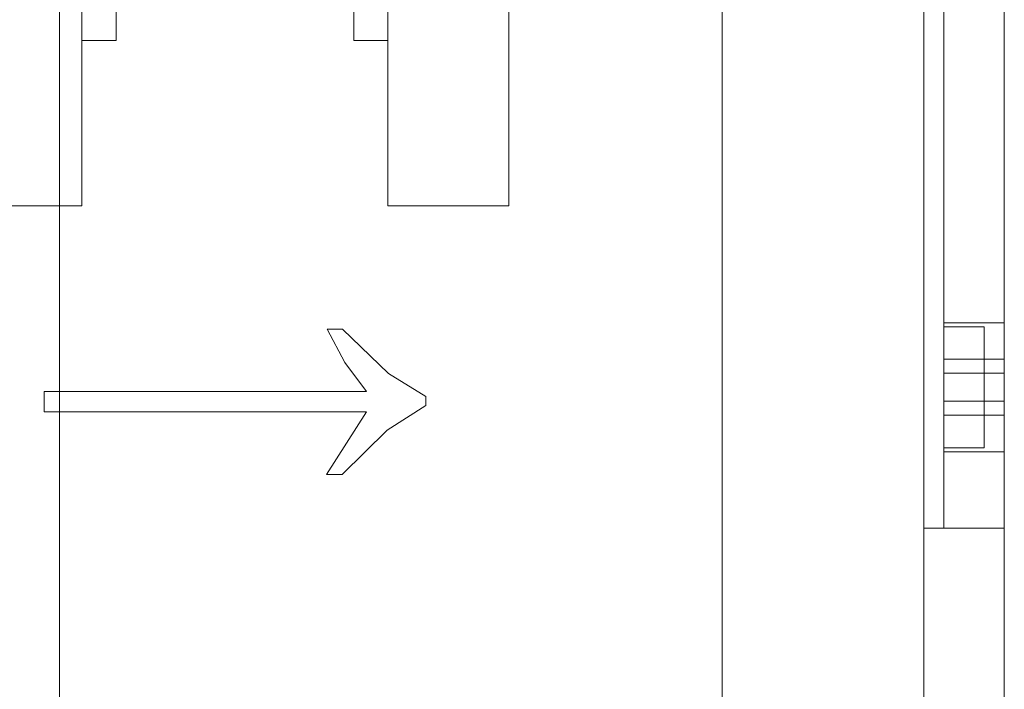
# Model space of a CAD drawing. Header units: metres. Extents: x -54598 to 1827199, y -329446 to -256744.
# Tile 66 of 256: x 15392 to 15880, y -267196 to -266863. Entities that reach past the tile are written whole.
import ezdxf

# ---------------------------------------------------------------- set-up
doc = ezdxf.new("R2010")
doc.units = ezdxf.units.M
doc.layers.add('M-EQPM', color=7, linetype='Continuous', lineweight=20)
doc.layers.add('P-PIPE', color=7, linetype='Continuous', lineweight=20)

# ---------------------------------------------------------------- blocks, each defined once
blk = doc.blocks.new('Tecofi_CB4450_Клапан обратный межфланцевый - Клапан обратный двухстворчатый межфланцевый_CB 4450-733614-В_Этаж 01_Сводный')
at = {"layer": 'P-PIPE', "color": 5}
for p, q in [((-26.63, 216.62), (-37.76, 205.67)), ((-32.65, 201.13), (-22.72, 216.62)), ((-22.72, 216.62), (-26.63, 216.62)), ((-37.76, 205.67), (-47.38, 199.53)), ((47.34, 201.13), (-32.65, 201.13)), ((47.34, 196.07), (47.34, 201.13)), ((-47.38, 199.53), (-47.38, 197.28)), ((-47.38, 197.28), (-38.16, 191.61)), ((-27.3, 188.88), (-32.65, 196.07)), ((-32.65, 196.07), (47.34, 196.07)), ((-38.16, 191.61), (-26.68, 180.58)), ((-22.86, 180.58), (-27.3, 188.88)), ((-26.68, 180.58), (-22.86, 180.58)), ((-29.5, 109), (-38, 109)), ((-38, 109), (-38, -109)), ((-38, -109), (-38, 109)), ((-29.5, 109), (-29.5, -109)), ((-29.5, -109), (-29.5, 109)), ((38, 109), (29.5, 109)), ((29.5, 109), (29.5, -109)), ((29.5, -109), (29.5, 109)), ((38, 109), (38, -109)), ((38, -109), (38, 109)), ((29.5, 93.5), (-29.5, 93.5)), ((-29.5, 93.5), (-29.5, -93.5)), ((-29.5, -93.5), (-29.5, 93.5)), ((29.5, 93.5), (29.5, -93.5)), ((29.5, -93.5), (29.5, 93.5)), ((-29.5, 85), (-38, 85)), ((-38, 85), (-38, -85)), ((-38, -85), (-38, 85)), ((29.5, 85), (-29.5, 85)), ((-29.5, 85), (-29.5, -85)), ((-29.5, -85), (-29.5, 85)), ((-29.5, 85), (-29.5, -85)), ((-29.5, -85), (-29.5, 85)), ((29.5, 85), (29.5, -85)), ((29.5, -85), (29.5, 85)), ((38, 85), (29.5, 85)), ((29.5, 85), (29.5, -85)), ((29.5, -85), (29.5, 85)), ((38, 85), (38, -85)), ((38, -85), (38, 85)), ((-38, -85), (-29.5, -85)), ((-29.5, -85), (29.5, -85)), ((29.5, -85), (38, -85)), ((-29.5, -93.5), (29.5, -93.5)), ((-38, -109), (-29.5, -109)), ((29.5, -109), (38, -109))]:
    blk.add_line(p, q, dxfattribs=at)
blk = doc.blocks.new('VM_Фланец_ГОСТ 332591 - VM_Фланец_ГОСТ 33259-2015-733618-В_Этаж 01_Сводный')
at = {"layer": 'P-PIPE'}
for p, q in [((30, 150), (0, 150)), ((0, 150), (0, -150)), ((0, -150), (0, 150)), ((30, 150), (30, -150)), ((30, -150), (30, 150)), ((30, 80.5), (0, 80.5)), ((0, 80.5), (0, -80.5)), ((0, -80.5), (0, 80.5)), ((30, -80.5), (30, 80.5)), ((30, 80.5), (30, -80.5)), ((0, -80.5), (30, -80.5)), ((0, -150), (30, -150))]:
    blk.add_line(p, q, dxfattribs=at)
blk = doc.blocks.new('fdsafdsf')
at = {"layer": 'M-EQPM'}
for p, q in [((215912.57, 39973.9), (215912.57, 41411.89)), ((215962.57, 39973.9), (215962.57, 41411.89)), ((215962.57, 40057.7), (215962.57, 41328.09)), ((215982.57, 41328.09), (215982.57, 40057.7)), ((215962.57, 40462.89), (215962.57, 40922.89)), ((215967.57, 40462.89), (215967.57, 40922.89)), ((215982.57, 40922.89), (215982.57, 40462.89)), ((215982.57, 40922.89), (215982.57, 40462.89)), ((215748.07, 40781.9), (215748.07, 39928.49)), ((215982.57, 40513.89), (215967.57, 40513.89)), ((215982.57, 40513.89), (215967.57, 40513.89)), ((215967.57, 40481.89), (215967.57, 40513.89)), ((215967.57, 40513.89), (215967.57, 40481.89)), ((215967.57, 40481.89), (215967.57, 40513.89)), ((215967.57, 40513.89), (215967.57, 40481.89)), ((215977.57, 40512.89), (215967.57, 40512.89)), ((215977.57, 40512.89), (215967.57, 40512.89)), ((215967.57, 40512.89), (215967.57, 40482.89)), ((215967.57, 40482.89), (215967.57, 40512.89)), ((215967.57, 40512.89), (215967.57, 40482.89)), ((215967.57, 40482.89), (215967.57, 40512.89)), ((215977.57, 40512.89), (215977.57, 40482.89)), ((215977.57, 40482.89), (215977.57, 40512.89)), ((215977.57, 40512.89), (215977.57, 40482.89)), ((215977.57, 40482.89), (215977.57, 40512.89)), ((215982.57, 40481.89), (215982.57, 40513.89)), ((215982.57, 40513.89), (215982.57, 40481.89)), ((215982.57, 40481.89), (215982.57, 40513.89)), ((215982.57, 40513.89), (215982.57, 40481.89)), ((215967.57, 40501.36), (215967.57, 40504.82)), ((215967.57, 40501.36), (215967.57, 40504.82)), ((215967.57, 40504.82), (215982.57, 40504.82)), ((215967.57, 40504.82), (215982.57, 40504.82)), ((215982.57, 40504.82), (215982.57, 40501.36)), ((215982.57, 40504.82), (215982.57, 40501.36)), ((215967.57, 40494.43), (215967.57, 40501.36)), ((215967.57, 40494.43), (215967.57, 40501.36)), ((215982.57, 40501.36), (215967.57, 40501.36)), ((215967.57, 40501.36), (215982.57, 40501.36)), ((215982.57, 40501.36), (215967.57, 40501.36)), ((215967.57, 40501.36), (215982.57, 40501.36)), ((215982.57, 40501.36), (215982.57, 40494.43)), ((215982.57, 40501.36), (215982.57, 40494.43)), ((215967.57, 40490.97), (215967.57, 40494.43)), ((215967.57, 40490.97), (215967.57, 40494.43)), ((215967.57, 40494.43), (215982.57, 40494.43)), ((215967.57, 40494.43), (215982.57, 40494.43)), ((215967.57, 40494.43), (215982.57, 40494.43)), ((215967.57, 40494.43), (215982.57, 40494.43)), ((215982.57, 40494.43), (215982.57, 40490.97)), ((215982.57, 40494.43), (215982.57, 40490.97)), ((215967.57, 40490.97), (215982.57, 40490.97)), ((215967.57, 40490.97), (215982.57, 40490.97)), ((215967.57, 40482.89), (215977.57, 40482.89)), ((215967.57, 40482.89), (215977.57, 40482.89)), ((215967.57, 40481.89), (215982.57, 40481.89)), ((215967.57, 40481.89), (215982.57, 40481.89)), ((215962.57, 40462.89), (215982.57, 40462.89)), ((215967.57, 40462.89), (215982.57, 40462.89))]:
    blk.add_line(p, q, dxfattribs=at)
at = {"layer": 'P-PIPE'}
blk.add_blockref('VM_Фланец_ГОСТ 332591 - VM_Фланец_ГОСТ 33259-2015-733618-В_Этаж 01_Сводный', (215723.58, 40692.89), dxfattribs=at)
at = {"layer": 'P-PIPE', "rotation": 180}
blk.add_blockref('VM_Фланец_ГОСТ 332591 - VM_Фланец_ГОСТ 33259-2015-733618-В_Этаж 01_Сводный', (215859.58, 40692.89), dxfattribs=at)
at = {"layer": 'P-PIPE', "color": 5, "rotation": 180}
blk.add_blockref('Tecofi_CB4450_Клапан обратный межфланцевый - Клапан обратный двухстворчатый межфланцевый_CB 4450-733614-В_Этаж 01_Сводный', (215791.58, 40692.89), dxfattribs=at)

msp = doc.modelspace()

# ---------------------------------------------------------------- block references
at = {"color": 5, "lineweight": 30, "xscale": 2, "yscale": 2, "zscale": 2}
msp.add_blockref('fdsafdsf', (-416084.8, -348041.46), dxfattribs=at)

doc.saveas('drawing.dxf')
